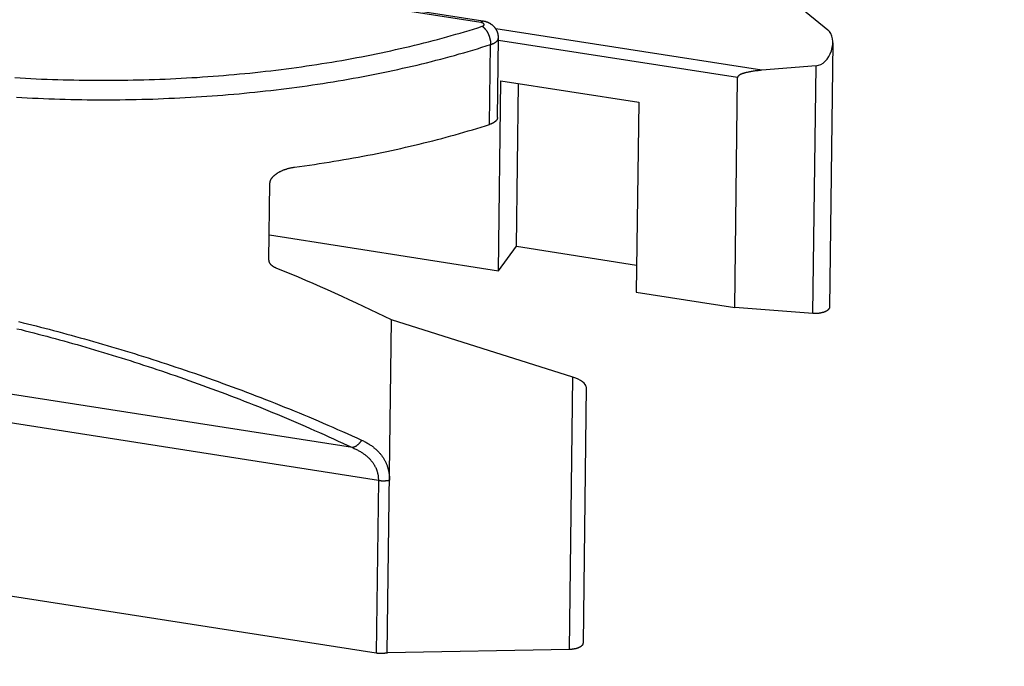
# Model space of a CAD drawing. Header units: inches. Extents: x 0 to 22, y 0 to 17.
# Tile 19 of 46: x 7.2 to 8.2, y 9.7 to 10.4. Entities that reach past the tile are written whole.
import ezdxf

# ---------------------------------------------------------------- set-up
doc = ezdxf.new("R2010")
doc.units = ezdxf.units.IN
doc.header["$LTSCALE"] = 1.21
doc.header["$MEASUREMENT"] = 0
doc.layers.get('0').update_dxf_attribs({"linetype": 'CONTINUOUS'})
doc.styles.get("Standard").update_dxf_attribs({"font": 'arial.ttf'})
doc.dimstyles.new('DIMSTYLE_1', dxfattribs={"dimtxt": 0.17, "dimasz": 0.2, "dimexe": 0.09, "dimexo": 0.07, "dimgap": 0.0425, "dimtad": 0, "dimtih": 1, "dimtoh": 1, "dimzin": 4, "dimdsep": 46, "dimtxsty": 'Standard', "dimblk": '_FILLED', "dimblk1": '_FILLED', "dimblk2": '_FILLED', "dimcen": 0.09, "dimadec": 3, "dimazin": 1, "dimtfac": 1, "dimtdec": 3, "dimtofl": 0, "dimtmove": 0, "dimatfit": 3, "dimldrblk": '_FILLED', "dimfxl": 0, "dimtolj": 1, "dimtzin": 4, "dimarcsym": 0})

# ---------------------------------------------------------------- blocks, each defined once
blk = doc.blocks.new('_FILLED')
at = {"color": 0, "linetype": 'ByBlock'}
blk.add_solid([(0, 0), (-1, 0.2), (-1, -0.2)], dxfattribs=at)
blk = doc.blocks.new('*D1')
at = {"color": 2, "linetype": 'Continuous'}
for p, q in [((20.9102, 11.4958), (20.8549, 11.6315)), ((21.0642, 11.1185), (20.9102, 11.4958)), ((20.9229, 11.4648), (11.4904, 7.6153)), ((1.2938, 3.4541), (10.7263, 7.3035)), ((1.2812, 3.4851), (1.2258, 3.6207)), ((1.4352, 3.1077), (1.2812, 3.4851))]:
    blk.add_line(p, q, dxfattribs=at)
at = {"color": 2, "linetype": 'Continuous', "xscale": 0.2, "yscale": 0.2, "zscale": 0.2}
for p, rotation in [((20.9229, 11.4648), 22.2006454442), ((1.2938, 3.4541), 202.2006454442)]:
    blk.add_blockref('_FILLED', p, dxfattribs=dict(at, rotation=rotation))
at = {"color": 2, "linetype": 'Continuous', "insert": (11.1084, 7.5444), "char_height": 0.17, "width": 0.594052, "attachment_point": 2, "line_spacing_factor": 0.9}
blk.add_mtext('37.00', dxfattribs=at)
blk = doc.blocks.new('*D2')
at = {"color": 2, "linetype": 'Continuous'}
for p, q in [((20.9184, 9.8257), (20.863, 9.9613)), ((21.0618, 9.4741), (20.9184, 9.8257)), ((20.9311, 9.7946), (11.4986, 5.9452)), ((1.302, 1.7839), (10.7345, 5.6333)), ((1.2893, 1.8149), (1.234, 1.9505)), ((1.4328, 1.4634), (1.2893, 1.8149))]:
    blk.add_line(p, q, dxfattribs=at)
at = {"color": 2, "linetype": 'Continuous', "xscale": 0.2, "yscale": 0.2, "zscale": 0.2}
for p, rotation in [((20.9311, 9.7946), 22.2006454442), ((1.302, 1.7839), 202.2006454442)]:
    blk.add_blockref('_FILLED', p, dxfattribs=dict(at, rotation=rotation))
at = {"color": 2, "linetype": 'Continuous', "insert": (11.1165, 5.8743), "char_height": 0.17, "width": 0.594052, "attachment_point": 2, "line_spacing_factor": 0.9}
blk.add_mtext('37.00', dxfattribs=at)

msp = doc.modelspace()

# ---------------------------------------------------------------- linework, layer by layer
at = {"color": 7, "linetype": 'Continuous'}
for p, q in [((7.8522, 10.4986), (7.9965, 10.3801)), ((7.6374, 10.3876), (7.442, 10.4181)), ((7.9284, 10.3381), (7.6528, 10.3812)), ((7.6546, 10.2891), (7.6557, 10.3718)), ((7.9032, 10.3305), (7.6556, 10.3691)), ((8.0018, 10.3665), (7.9983, 10.0929)), ((7.6465, 10.2821), (7.6475, 10.3648)), ((7.9845, 10.3428), (7.9284, 10.3381)), ((7.9812, 10.0864), (7.9845, 10.3428)), ((7.6557, 10.1306), (7.6582, 10.3273)), ((7.6582, 10.3273), (7.8008, 10.305)), ((7.9002, 10.0924), (7.9032, 10.3305)), ((7.6743, 10.156), (7.6764, 10.3244)), ((7.8008, 10.305), (7.7983, 10.1083)), ((7.4181, 10.1419), (7.4191, 10.2213)), ((7.4185, 10.1677), (7.6557, 10.1306)), ((7.6557, 10.1306), (7.6743, 10.156)), ((7.6743, 10.156), (7.7986, 10.1365)), ((7.7983, 10.1083), (7.9002, 10.0924)), ((7.9812, 10.0864), (7.9002, 10.0924)), ((7.5045, 9.9475), (6.6286, 10.0843)), ((7.5405, 9.7349), (7.5449, 10.0796)), ((7.7327, 10.0205), (7.5449, 10.0796)), ((7.5314, 9.9135), (6.6116, 10.0572)), ((7.7291, 9.7385), (7.7327, 10.0205)), ((7.7465, 10.0105), (7.7432, 9.745)), ((7.5314, 9.9135), (7.5291, 9.7346)), ((7.5291, 9.7346), (6.6094, 9.8783)), ((7.7291, 9.7385), (7.5405, 9.7349))]:
    msp.add_line(p, q, dxfattribs=at)
for points in [[(7.6395, 10.389), (7.4437, 10.4196)], [(7.6374, 10.3876), (7.6375, 10.3877), (7.6376, 10.3879), (7.6377, 10.388), (7.6378, 10.3881), (7.6379, 10.3882), (7.6379, 10.3883), (7.638, 10.3884), (7.6381, 10.3885), (7.6382, 10.3886), (7.6383, 10.3886), (7.6384, 10.3887), (7.6385, 10.3888), (7.6386, 10.3888), (7.6387, 10.3889), (7.6388, 10.3889), (7.6389, 10.3889), (7.639, 10.389), (7.6391, 10.389), (7.6391, 10.389), (7.6392, 10.389), (7.6393, 10.389), (7.6394, 10.389), (7.6395, 10.389), (7.6395, 10.389)], [(7.6388, 10.3837), (7.6389, 10.3837), (7.639, 10.3837), (7.6391, 10.3838), (7.6392, 10.3838), (7.6393, 10.3839), (7.6394, 10.3839), (7.6395, 10.3839), (7.6396, 10.384), (7.6397, 10.384), (7.6398, 10.3841), (7.6399, 10.3841), (7.6399, 10.3842), (7.64, 10.3842), (7.6401, 10.3843), (7.6402, 10.3843), (7.6402, 10.3844), (7.6403, 10.3844), (7.6403, 10.3845), (7.6404, 10.3846), (7.6405, 10.3846), (7.6405, 10.3847), (7.6405, 10.3847), (7.6406, 10.3848), (7.6406, 10.3848), (7.6407, 10.3849), (7.6407, 10.385), (7.6407, 10.385), (7.6408, 10.3851), (7.6408, 10.3851), (7.6408, 10.3852), (7.6408, 10.3853), (7.6408, 10.3853), (7.6408, 10.3854), (7.6408, 10.3854), (7.6408, 10.3855), (7.6408, 10.3856), (7.6408, 10.3856), (7.6408, 10.3857), (7.6408, 10.3857), (7.6408, 10.3858), (7.6407, 10.3859), (7.6407, 10.3859), (7.6407, 10.386), (7.6406, 10.386), (7.6406, 10.3861), (7.6406, 10.3862), (7.6405, 10.3862), (7.6405, 10.3863), (7.6404, 10.3863), (7.6404, 10.3864), (7.6403, 10.3865), (7.6402, 10.3865), (7.6402, 10.3866), (7.6401, 10.3866), (7.64, 10.3867), (7.64, 10.3867), (7.6399, 10.3868), (7.6398, 10.3868), (7.6397, 10.3869), (7.6396, 10.3869), (7.6395, 10.387), (7.6394, 10.387), (7.6393, 10.3871), (7.6392, 10.3871), (7.6391, 10.3871), (7.639, 10.3872), (7.6389, 10.3872), (7.6388, 10.3873), (7.6387, 10.3873), (7.6386, 10.3873), (7.6385, 10.3874), (7.6384, 10.3874), (7.6383, 10.3874), (7.6381, 10.3875), (7.638, 10.3875), (7.6379, 10.3875), (7.6378, 10.3875), (7.6376, 10.3876), (7.6375, 10.3876), (7.6374, 10.3876)], [(7.6557, 10.3718), (7.6557, 10.3722), (7.6556, 10.3725), (7.6556, 10.3728), (7.6556, 10.3732), (7.6556, 10.3735), (7.6556, 10.3739), (7.6555, 10.3742), (7.6555, 10.3745), (7.6554, 10.3749), (7.6553, 10.3752), (7.6553, 10.3756), (7.6552, 10.3759), (7.6551, 10.3762), (7.655, 10.3766), (7.6549, 10.3769), (7.6548, 10.3772), (7.6547, 10.3775), (7.6546, 10.3779), (7.6544, 10.3782), (7.6543, 10.3785), (7.6541, 10.3789), (7.654, 10.3792), (7.6538, 10.3795), (7.6536, 10.3798), (7.6535, 10.3801), (7.6533, 10.3804), (7.6531, 10.3807), (7.6529, 10.381), (7.6527, 10.3813), (7.6525, 10.3816), (7.6523, 10.3819), (7.652, 10.3822), (7.6518, 10.3825), (7.6516, 10.3828), (7.6513, 10.3831), (7.651, 10.3833), (7.6508, 10.3836), (7.6505, 10.3839), (7.6502, 10.3841), (7.65, 10.3844), (7.6497, 10.3846), (7.6494, 10.3849), (7.6491, 10.3851), (7.6488, 10.3853), (7.6485, 10.3855), (7.6482, 10.3857), (7.6479, 10.3859), (7.6476, 10.3861), (7.6473, 10.3863), (7.647, 10.3865), (7.6467, 10.3866), (7.6464, 10.3868), (7.6461, 10.3869), (7.6458, 10.3871), (7.6455, 10.3872), (7.6452, 10.3874), (7.6449, 10.3875), (7.6445, 10.3877), (7.6442, 10.3878), (7.6439, 10.3879), (7.6436, 10.388), (7.6432, 10.3881), (7.6429, 10.3882), (7.6425, 10.3884), (7.6422, 10.3885), (7.6418, 10.3885), (7.6415, 10.3886), (7.6411, 10.3887), (7.6407, 10.3888), (7.6403, 10.3889), (7.6399, 10.389), (7.6395, 10.389)], [(7.4728, 10.345), (7.478, 10.3458), (7.4832, 10.3467), (7.4884, 10.3475), (7.4936, 10.3484), (7.4987, 10.3493), (7.5038, 10.3503), (7.5089, 10.3512), (7.514, 10.3522), (7.5191, 10.3532), (7.5241, 10.3542), (7.5292, 10.3552), (7.5342, 10.3562), (7.5392, 10.3573), (7.5441, 10.3584), (7.5491, 10.3595), (7.554, 10.3606), (7.5589, 10.3617), (7.5638, 10.3629), (7.5687, 10.364), (7.5735, 10.3652), (7.5783, 10.3664), (7.5831, 10.3677), (7.5879, 10.3689), (7.5927, 10.3701), (7.5974, 10.3714), (7.6021, 10.3727), (7.6068, 10.374), (7.6114, 10.3754), (7.616, 10.3767), (7.6206, 10.3781), (7.6252, 10.3794), (7.6298, 10.3808), (7.6343, 10.3822), (7.6388, 10.3837)], [(7.6388, 10.3837), (7.639, 10.3836), (7.6392, 10.3834), (7.6393, 10.3833), (7.6395, 10.3832), (7.6397, 10.383), (7.6399, 10.3829), (7.6401, 10.3827), (7.6403, 10.3826), (7.6404, 10.3824), (7.6406, 10.3823), (7.6408, 10.3821), (7.641, 10.3819), (7.6412, 10.3817), (7.6413, 10.3815), (7.6415, 10.3814), (7.6417, 10.3812), (7.6418, 10.381), (7.642, 10.3808), (7.6422, 10.3805), (7.6424, 10.3803), (7.6425, 10.3801), (7.6427, 10.3799), (7.6429, 10.3797), (7.643, 10.3794), (7.6432, 10.3792), (7.6433, 10.379), (7.6435, 10.3787), (7.6436, 10.3785), (7.6438, 10.3782), (7.6439, 10.378), (7.6441, 10.3777), (7.6442, 10.3775), (7.6444, 10.3772), (7.6445, 10.3769), (7.6446, 10.3767), (7.6448, 10.3764), (7.6449, 10.3761), (7.645, 10.3759), (7.6452, 10.3756), (7.6453, 10.3753), (7.6454, 10.375), (7.6455, 10.3747), (7.6456, 10.3744), (7.6458, 10.3742), (7.6459, 10.3739), (7.646, 10.3736), (7.6461, 10.3733), (7.6462, 10.373), (7.6463, 10.3727), (7.6464, 10.3724), (7.6465, 10.3721), (7.6465, 10.3718), (7.6466, 10.3715), (7.6467, 10.3712), (7.6468, 10.3709), (7.6468, 10.3706), (7.6469, 10.3703), (7.647, 10.37), (7.647, 10.3697), (7.6471, 10.3694), (7.6472, 10.3691), (7.6472, 10.3688), (7.6473, 10.3685), (7.6473, 10.3682), (7.6473, 10.3679), (7.6474, 10.3676), (7.6474, 10.3673), (7.6474, 10.367), (7.6475, 10.3668), (7.6475, 10.3665), (7.6475, 10.3662), (7.6475, 10.3659), (7.6475, 10.3656), (7.6475, 10.3653), (7.6475, 10.365), (7.6475, 10.3648)], [(7.6475, 10.3648), (7.6478, 10.3649), (7.6481, 10.365), (7.6485, 10.3651), (7.6488, 10.3652), (7.649, 10.3653), (7.6493, 10.3654), (7.6496, 10.3655), (7.6499, 10.3657), (7.6502, 10.3658), (7.6504, 10.3659), (7.6507, 10.366), (7.6509, 10.3662), (7.6512, 10.3663), (7.6514, 10.3664), (7.6517, 10.3666), (7.6519, 10.3667), (7.6521, 10.3668), (7.6523, 10.367), (7.6526, 10.3671), (7.6528, 10.3673), (7.653, 10.3674), (7.6532, 10.3676), (7.6533, 10.3677), (7.6535, 10.3679), (7.6537, 10.368), (7.6539, 10.3682), (7.654, 10.3684), (7.6542, 10.3685), (7.6543, 10.3687), (7.6545, 10.3688), (7.6546, 10.369), (7.6547, 10.3692), (7.6548, 10.3693), (7.6549, 10.3695), (7.655, 10.3697), (7.6551, 10.3698), (7.6552, 10.37), (7.6553, 10.3702), (7.6554, 10.3704), (7.6554, 10.3705), (7.6555, 10.3707), (7.6555, 10.3709), (7.6556, 10.371), (7.6556, 10.3712), (7.6556, 10.3714), (7.6556, 10.3716), (7.6557, 10.3717), (7.6557, 10.3718)], [(7.2526, 10.3076), (7.2582, 10.3077), (7.2639, 10.3077), (7.2695, 10.3078), (7.2752, 10.3079), (7.2808, 10.308), (7.2865, 10.3081), (7.2921, 10.3083), (7.2978, 10.3084), (7.3034, 10.3086), (7.309, 10.3088), (7.3146, 10.3091), (7.3202, 10.3093), (7.3259, 10.3096), (7.3315, 10.3099), (7.3371, 10.3102), (7.3426, 10.3105), (7.3482, 10.3109), (7.3538, 10.3113), (7.3594, 10.3117), (7.3649, 10.3121), (7.3705, 10.3125), (7.376, 10.313), (7.3816, 10.3135), (7.3871, 10.3139), (7.3926, 10.3145), (7.3981, 10.315), (7.4036, 10.3156), (7.4091, 10.3161), (7.4145, 10.3167), (7.42, 10.3173), (7.4254, 10.318), (7.4309, 10.3186), (7.4363, 10.3193), (7.4417, 10.32), (7.4471, 10.3207), (7.4524, 10.3215), (7.4578, 10.3222), (7.4631, 10.323), (7.4685, 10.3238), (7.4738, 10.3246), (7.4791, 10.3254), (7.4844, 10.3263), (7.4897, 10.3271), (7.4949, 10.328), (7.5001, 10.3289), (7.5054, 10.3299), (7.5106, 10.3308), (7.5157, 10.3318), (7.5209, 10.3328), (7.526, 10.3338), (7.5312, 10.3348), (7.5363, 10.3358), (7.5414, 10.3369), (7.5464, 10.338), (7.5515, 10.3391), (7.5565, 10.3402), (7.5615, 10.3413), (7.5665, 10.3425), (7.5714, 10.3436), (7.5764, 10.3448), (7.5813, 10.346), (7.5862, 10.3472), (7.591, 10.3485), (7.5959, 10.3498), (7.6007, 10.351), (7.6055, 10.3523), (7.6103, 10.3536), (7.615, 10.355), (7.6197, 10.3563), (7.6244, 10.3577), (7.6291, 10.3591), (7.6338, 10.3605), (7.6384, 10.3619), (7.643, 10.3633), (7.6475, 10.3648)], [(7.1551, 10.3306), (7.1606, 10.3303), (7.1662, 10.3299), (7.1717, 10.3297), (7.1773, 10.3294), (7.1828, 10.3291), (7.1884, 10.3289), (7.1939, 10.3287), (7.1995, 10.3285), (7.2051, 10.3284), (7.2106, 10.3282), (7.2162, 10.3281), (7.2218, 10.328), (7.2274, 10.3279), (7.2329, 10.3278), (7.2385, 10.3278), (7.2441, 10.3278), (7.2496, 10.3278), (7.2552, 10.3278), (7.2608, 10.3278), (7.2663, 10.3279), (7.2719, 10.328), (7.2775, 10.3281), (7.283, 10.3282), (7.2886, 10.3283), (7.2941, 10.3285), (7.2997, 10.3287), (7.3052, 10.3289), (7.3108, 10.3291), (7.3163, 10.3293), (7.3218, 10.3296), (7.3273, 10.3299), (7.3329, 10.3302), (7.3384, 10.3305), (7.3439, 10.3308), (7.3494, 10.3312), (7.3548, 10.3316), (7.3603, 10.332), (7.3658, 10.3324), (7.3712, 10.3328), (7.3767, 10.3333), (7.3821, 10.3338), (7.3876, 10.3343), (7.393, 10.3348), (7.3984, 10.3353), (7.4038, 10.3359), (7.4092, 10.3365), (7.4146, 10.3371), (7.4199, 10.3377), (7.4253, 10.3383), (7.4306, 10.339), (7.436, 10.3397), (7.4413, 10.3404), (7.4466, 10.3411), (7.4518, 10.3418), (7.4571, 10.3426), (7.4624, 10.3434), (7.4676, 10.3442), (7.4728, 10.345)], [(7.9284, 10.3381), (7.9268, 10.338), (7.9253, 10.3378), (7.924, 10.3377), (7.9227, 10.3375), (7.9215, 10.3374), (7.9203, 10.3373), (7.9193, 10.3371), (7.9183, 10.3369), (7.9173, 10.3368), (7.9164, 10.3366), (7.9155, 10.3365), (7.9147, 10.3363), (7.914, 10.3362), (7.9132, 10.336), (7.9125, 10.3359), (7.9119, 10.3357), (7.9113, 10.3356), (7.9107, 10.3354), (7.9102, 10.3352), (7.9097, 10.3351), (7.9092, 10.3349), (7.9087, 10.3348), (7.9083, 10.3347), (7.908, 10.3345), (7.9076, 10.3344), (7.9073, 10.3342), (7.907, 10.3341), (7.9067, 10.334), (7.9064, 10.3338), (7.9061, 10.3337), (7.9059, 10.3336), (7.9057, 10.3335), (7.9055, 10.3334), (7.9053, 10.3332), (7.9051, 10.3331), (7.9049, 10.333), (7.9048, 10.3329), (7.9046, 10.3328), (7.9045, 10.3327), (7.9044, 10.3326), (7.9043, 10.3325), (7.9042, 10.3324), (7.9041, 10.3323), (7.904, 10.3322), (7.9039, 10.3321), (7.9038, 10.332), (7.9038, 10.332), (7.9037, 10.3319), (7.9036, 10.3318), (7.9036, 10.3317), (7.9035, 10.3316), (7.9035, 10.3315), (7.9034, 10.3315), (7.9034, 10.3314), (7.9034, 10.3313), (7.9033, 10.3312), (7.9033, 10.3311), (7.9033, 10.3311), (7.9033, 10.331), (7.9032, 10.3309), (7.9032, 10.3308), (7.9032, 10.3308), (7.9032, 10.3307), (7.9032, 10.3306), (7.9032, 10.3305), (7.9032, 10.3305)], [(7.1566, 10.3103), (7.1622, 10.31), (7.1678, 10.3097), (7.1735, 10.3094), (7.1791, 10.3092), (7.1847, 10.3089), (7.1904, 10.3087), (7.196, 10.3085), (7.2017, 10.3083), (7.2073, 10.3082), (7.213, 10.308), (7.2186, 10.3079), (7.2243, 10.3078), (7.23, 10.3077), (7.2356, 10.3077), (7.2413, 10.3077), (7.2469, 10.3076), (7.2526, 10.3076)], [(7.6546, 10.2891), (7.6546, 10.289), (7.6546, 10.2889), (7.6546, 10.2887), (7.6545, 10.2885), (7.6545, 10.2883), (7.6545, 10.2882), (7.6544, 10.288), (7.6544, 10.2878), (7.6543, 10.2877), (7.6542, 10.2875), (7.6542, 10.2873), (7.6541, 10.2871), (7.654, 10.287), (7.6539, 10.2868), (7.6538, 10.2866), (7.6537, 10.2865), (7.6535, 10.2863), (7.6534, 10.2861), (7.6533, 10.286), (7.6531, 10.2858), (7.653, 10.2857), (7.6528, 10.2855), (7.6526, 10.2853), (7.6525, 10.2852), (7.6523, 10.285), (7.6521, 10.2849), (7.6519, 10.2847), (7.6517, 10.2846), (7.6515, 10.2844), (7.6513, 10.2843), (7.6511, 10.2841), (7.6509, 10.284), (7.6506, 10.2839), (7.6504, 10.2837), (7.6501, 10.2836), (7.6499, 10.2835), (7.6496, 10.2833), (7.6494, 10.2832), (7.6491, 10.2831), (7.6488, 10.283), (7.6486, 10.2828), (7.6483, 10.2827), (7.648, 10.2826), (7.6477, 10.2825), (7.6474, 10.2824), (7.6471, 10.2823), (7.6468, 10.2822), (7.6465, 10.2821)], [(7.4445, 10.2378), (7.4497, 10.2385), (7.4548, 10.2392), (7.46, 10.24), (7.4651, 10.2407), (7.4702, 10.2415), (7.4753, 10.2423), (7.4803, 10.2431), (7.4854, 10.2439), (7.4905, 10.2448), (7.4955, 10.2456), (7.5005, 10.2465), (7.5055, 10.2474), (7.5105, 10.2483), (7.5154, 10.2492), (7.5204, 10.2502), (7.5253, 10.2511), (7.5302, 10.2521), (7.5351, 10.2531), (7.54, 10.2541), (7.5449, 10.2552), (7.5497, 10.2562), (7.5545, 10.2573), (7.5593, 10.2584), (7.5641, 10.2595), (7.5689, 10.2606), (7.5736, 10.2617), (7.5783, 10.2629), (7.583, 10.264), (7.5877, 10.2652), (7.5924, 10.2664), (7.597, 10.2676), (7.6016, 10.2689), (7.6062, 10.2701), (7.6108, 10.2714), (7.6153, 10.2727), (7.6198, 10.274), (7.6243, 10.2753), (7.6288, 10.2766), (7.6333, 10.2779), (7.6377, 10.2793), (7.6421, 10.2807), (7.6465, 10.2821)], [(7.4191, 10.2213), (7.4191, 10.2215), (7.4192, 10.2216), (7.4192, 10.2218), (7.4192, 10.222), (7.4192, 10.2222), (7.4192, 10.2224), (7.4193, 10.2226), (7.4193, 10.2227), (7.4194, 10.2229), (7.4194, 10.2231), (7.4195, 10.2233), (7.4195, 10.2235), (7.4196, 10.2237), (7.4196, 10.2239), (7.4197, 10.2241), (7.4198, 10.2243), (7.4199, 10.2245), (7.42, 10.2247), (7.4201, 10.2249), (7.4202, 10.2251), (7.4203, 10.2253), (7.4204, 10.2255), (7.4205, 10.2257), (7.4207, 10.2259), (7.4208, 10.2261), (7.4209, 10.2263), (7.4211, 10.2265), (7.4213, 10.2267), (7.4214, 10.227), (7.4216, 10.2272), (7.4218, 10.2274), (7.422, 10.2276), (7.4222, 10.2278), (7.4224, 10.2281), (7.4226, 10.2283), (7.4229, 10.2285), (7.4231, 10.2288), (7.4234, 10.229), (7.4236, 10.2293), (7.4239, 10.2295), (7.4242, 10.2297), (7.4245, 10.23), (7.4248, 10.2302), (7.4251, 10.2305), (7.4254, 10.2307), (7.4258, 10.231), (7.4262, 10.2312), (7.4265, 10.2315), (7.4269, 10.2317), (7.4273, 10.232), (7.4277, 10.2322), (7.4282, 10.2325), (7.4286, 10.2327), (7.429, 10.233), (7.4295, 10.2332), (7.43, 10.2334), (7.4305, 10.2337), (7.431, 10.2339), (7.4315, 10.2342), (7.432, 10.2344), (7.4326, 10.2346), (7.4331, 10.2349), (7.4337, 10.2351), (7.4343, 10.2353), (7.4349, 10.2355), (7.4355, 10.2357), (7.4361, 10.2359), (7.4367, 10.2361), (7.4373, 10.2363), (7.438, 10.2365), (7.4386, 10.2367), (7.4393, 10.2368), (7.4399, 10.237), (7.4406, 10.2371), (7.4412, 10.2373), (7.4419, 10.2374), (7.4425, 10.2375), (7.4432, 10.2376), (7.4439, 10.2377), (7.4445, 10.2378)], [(7.4256, 10.1333), (7.4252, 10.1335), (7.4248, 10.1336), (7.4245, 10.1338), (7.4241, 10.134), (7.4238, 10.1341), (7.4235, 10.1343), (7.4232, 10.1345), (7.4229, 10.1347), (7.4226, 10.1348), (7.4223, 10.135), (7.4221, 10.1352), (7.4218, 10.1354), (7.4216, 10.1356), (7.4213, 10.1357), (7.4211, 10.1359), (7.4209, 10.1361), (7.4207, 10.1363), (7.4205, 10.1365), (7.4204, 10.1367), (7.4202, 10.1368), (7.42, 10.137), (7.4199, 10.1372), (7.4197, 10.1374), (7.4196, 10.1376), (7.4195, 10.1378), (7.4193, 10.1379), (7.4192, 10.1381), (7.4191, 10.1383), (7.419, 10.1385), (7.4189, 10.1387), (7.4188, 10.1388), (7.4187, 10.139), (7.4187, 10.1392), (7.4186, 10.1394), (7.4185, 10.1396), (7.4185, 10.1397), (7.4184, 10.1399), (7.4184, 10.1401), (7.4183, 10.1403), (7.4183, 10.1405), (7.4182, 10.1406), (7.4182, 10.1408), (7.4182, 10.141), (7.4182, 10.1412), (7.4181, 10.1414), (7.4181, 10.1415), (7.4181, 10.1417), (7.4181, 10.1419)], [(7.9983, 10.0929), (7.9983, 10.0928), (7.9983, 10.0927), (7.9983, 10.0925), (7.9983, 10.0924), (7.9982, 10.0922), (7.9982, 10.0921), (7.9982, 10.092), (7.9981, 10.0918), (7.998, 10.0917), (7.998, 10.0915), (7.9979, 10.0914), (7.9978, 10.0913), (7.9978, 10.0911), (7.9977, 10.091), (7.9976, 10.0909), (7.9975, 10.0907), (7.9974, 10.0906), (7.9973, 10.0905), (7.9971, 10.0903), (7.997, 10.0902), (7.9969, 10.0901), (7.9967, 10.0899), (7.9966, 10.0898), (7.9964, 10.0897), (7.9963, 10.0896), (7.9961, 10.0895), (7.996, 10.0893), (7.9958, 10.0892), (7.9956, 10.0891), (7.9954, 10.089), (7.9952, 10.0889), (7.995, 10.0888), (7.9948, 10.0887), (7.9946, 10.0886), (7.9944, 10.0884), (7.9942, 10.0883), (7.994, 10.0882), (7.9938, 10.0881), (7.9935, 10.0881), (7.9933, 10.088), (7.9931, 10.0879), (7.9928, 10.0878), (7.9926, 10.0877), (7.9923, 10.0876), (7.9921, 10.0875), (7.9918, 10.0874), (7.9915, 10.0874), (7.9913, 10.0873), (7.991, 10.0872), (7.9907, 10.0872), (7.9904, 10.0871), (7.9902, 10.087), (7.9899, 10.087), (7.9896, 10.0869), (7.9893, 10.0869), (7.989, 10.0868), (7.9887, 10.0867), (7.9884, 10.0867), (7.9881, 10.0867), (7.9878, 10.0866), (7.9875, 10.0866), (7.9872, 10.0865), (7.9869, 10.0865), (7.9866, 10.0865), (7.9863, 10.0865), (7.986, 10.0864), (7.9856, 10.0864), (7.9853, 10.0864), (7.985, 10.0864), (7.9847, 10.0864), (7.9844, 10.0864), (7.9841, 10.0864), (7.9837, 10.0864), (7.9834, 10.0864), (7.9831, 10.0864), (7.9828, 10.0864), (7.9825, 10.0864), (7.9821, 10.0864), (7.9818, 10.0864), (7.9815, 10.0864), (7.9812, 10.0864)], [(7.1571, 10.0706), (7.1615, 10.0696), (7.1659, 10.0684), (7.1703, 10.0673), (7.1747, 10.0662), (7.1791, 10.065), (7.1835, 10.0639), (7.188, 10.0627), (7.1924, 10.0615), (7.1969, 10.0603), (7.2014, 10.0591), (7.2059, 10.0579), (7.2103, 10.0566), (7.2149, 10.0553), (7.2194, 10.0541), (7.2239, 10.0528), (7.2284, 10.0515), (7.233, 10.0501), (7.2375, 10.0488), (7.2421, 10.0474), (7.2467, 10.0461), (7.2512, 10.0447), (7.2558, 10.0433), (7.2604, 10.0419), (7.265, 10.0404), (7.2696, 10.039), (7.2743, 10.0375), (7.2789, 10.036), (7.2836, 10.0346), (7.2882, 10.033), (7.2929, 10.0315), (7.2975, 10.03), (7.3022, 10.0284), (7.3069, 10.0268), (7.3116, 10.0252), (7.3163, 10.0236), (7.321, 10.022), (7.3257, 10.0204), (7.3305, 10.0187), (7.3352, 10.017), (7.34, 10.0154), (7.3447, 10.0136), (7.3495, 10.0119), (7.3542, 10.0102), (7.359, 10.0084), (7.3638, 10.0066), (7.3686, 10.0049), (7.3734, 10.003), (7.3782, 10.0012), (7.383, 9.9994), (7.3878, 9.9975), (7.3926, 9.9956), (7.3974, 9.9937), (7.4023, 9.9918), (7.4071, 9.9899), (7.412, 9.9879), (7.4168, 9.986), (7.4216, 9.984), (7.4265, 9.982), (7.4314, 9.98), (7.4362, 9.9779), (7.4411, 9.9759), (7.446, 9.9738), (7.4508, 9.9717), (7.4557, 9.9696), (7.4606, 9.9674), (7.4654, 9.9653), (7.4703, 9.9631), (7.4752, 9.961), (7.4801, 9.9588), (7.485, 9.9565), (7.4898, 9.9543), (7.4947, 9.952), (7.4996, 9.9498), (7.5045, 9.9475)], [(7.159, 10.0779), (7.1635, 10.0768), (7.168, 10.0757), (7.1725, 10.0746), (7.177, 10.0735), (7.1815, 10.0723), (7.186, 10.0712), (7.1906, 10.07), (7.1951, 10.0688), (7.1997, 10.0676), (7.2043, 10.0663), (7.2088, 10.0651), (7.2134, 10.0639), (7.218, 10.0626), (7.2226, 10.0613), (7.2273, 10.06), (7.2319, 10.0587), (7.2365, 10.0574), (7.2412, 10.056), (7.2459, 10.0547), (7.2505, 10.0533), (7.2552, 10.0519), (7.2599, 10.0505), (7.2646, 10.0491), (7.2693, 10.0477), (7.274, 10.0462), (7.2788, 10.0448), (7.2835, 10.0433), (7.2882, 10.0418), (7.293, 10.0403), (7.2978, 10.0388), (7.3025, 10.0372), (7.3073, 10.0357), (7.3121, 10.0341), (7.3169, 10.0325), (7.3217, 10.0309), (7.3265, 10.0293), (7.3314, 10.0277), (7.3362, 10.026), (7.341, 10.0244), (7.3459, 10.0227), (7.3507, 10.021), (7.3556, 10.0193), (7.3605, 10.0175), (7.3654, 10.0158), (7.3702, 10.014), (7.3751, 10.0122), (7.38, 10.0104), (7.385, 10.0086), (7.3899, 10.0068), (7.3948, 10.0049), (7.3997, 10.003), (7.4046, 10.0012), (7.4096, 9.9993), (7.4145, 9.9973), (7.4195, 9.9954), (7.4244, 9.9934), (7.4294, 9.9915), (7.4343, 9.9895), (7.4393, 9.9875), (7.4443, 9.9854), (7.4492, 9.9834), (7.4542, 9.9813), (7.4592, 9.9793), (7.4642, 9.9772), (7.4692, 9.9751), (7.4741, 9.9729), (7.4791, 9.9708), (7.4841, 9.9686), (7.4891, 9.9664), (7.4941, 9.9642), (7.4991, 9.962), (7.5041, 9.9598), (7.509, 9.9575), (7.514, 9.9552)], [(7.514, 9.9552), (7.5139, 9.955), (7.5137, 9.9547), (7.5135, 9.9545), (7.5134, 9.9542), (7.5132, 9.9539), (7.513, 9.9537), (7.5128, 9.9534), (7.5126, 9.9532), (7.5124, 9.953), (7.5123, 9.9527), (7.5121, 9.9525), (7.5119, 9.9523), (7.5117, 9.952), (7.5115, 9.9518), (7.5113, 9.9516), (7.5111, 9.9514), (7.5109, 9.9512), (7.5107, 9.951), (7.5105, 9.9508), (7.5103, 9.9506), (7.5101, 9.9504), (7.5099, 9.9502), (7.5097, 9.9501), (7.5095, 9.9499), (7.5092, 9.9497), (7.509, 9.9496), (7.5088, 9.9494), (7.5086, 9.9493), (7.5084, 9.9491), (7.5082, 9.949), (7.508, 9.9488), (7.5078, 9.9487), (7.5076, 9.9486), (7.5074, 9.9485), (7.5071, 9.9484), (7.5069, 9.9483), (7.5067, 9.9482), (7.5065, 9.9481), (7.5063, 9.948), (7.5061, 9.9479), (7.5059, 9.9478), (7.5057, 9.9478), (7.5055, 9.9477), (7.5053, 9.9476), (7.5051, 9.9476), (7.5049, 9.9475), (7.5047, 9.9475), (7.5045, 9.9475)], [(7.5045, 9.9475), (7.5054, 9.9471), (7.5063, 9.9467), (7.5071, 9.9463), (7.508, 9.9459), (7.5088, 9.9455), (7.5096, 9.9451), (7.5104, 9.9446), (7.5112, 9.9442), (7.5119, 9.9438), (7.5127, 9.9433), (7.5134, 9.9429), (7.5141, 9.9425), (7.5148, 9.942), (7.5154, 9.9416), (7.5161, 9.9411), (7.5167, 9.9407), (7.5173, 9.9402), (7.5179, 9.9397), (7.5185, 9.9393), (7.5191, 9.9388), (7.5197, 9.9383), (7.5202, 9.9378), (7.5207, 9.9373), (7.5212, 9.9369), (7.5217, 9.9364), (7.5222, 9.9359), (7.5227, 9.9354), (7.5231, 9.9349), (7.5236, 9.9344), (7.524, 9.9339), (7.5244, 9.9334), (7.5248, 9.9329), (7.5252, 9.9324), (7.5256, 9.9319), (7.5259, 9.9313), (7.5263, 9.9308), (7.5266, 9.9303), (7.5269, 9.9298), (7.5273, 9.9293), (7.5275, 9.9287), (7.5278, 9.9282), (7.5281, 9.9277), (7.5284, 9.9272), (7.5286, 9.9266), (7.5289, 9.9261), (7.5291, 9.9256), (7.5293, 9.925), (7.5295, 9.9245), (7.5297, 9.924), (7.5299, 9.9234), (7.5301, 9.9229), (7.5302, 9.9223), (7.5304, 9.9218), (7.5305, 9.9213), (7.5306, 9.9207), (7.5307, 9.9202), (7.5309, 9.9196), (7.531, 9.9191), (7.531, 9.9185), (7.5311, 9.918), (7.5312, 9.9174), (7.5312, 9.9169), (7.5313, 9.9163), (7.5313, 9.9158), (7.5314, 9.9152), (7.5314, 9.9147), (7.5314, 9.9141), (7.5314, 9.9135)], [(7.514, 9.9552), (7.515, 9.9548), (7.5159, 9.9544), (7.5168, 9.9539), (7.5177, 9.9534), (7.5185, 9.953), (7.5194, 9.9525), (7.5202, 9.952), (7.521, 9.9515), (7.5218, 9.951), (7.5226, 9.9505), (7.5233, 9.95), (7.5241, 9.9495), (7.5248, 9.949), (7.5255, 9.9485), (7.5262, 9.948), (7.5268, 9.9474), (7.5275, 9.9469), (7.5281, 9.9463), (7.5287, 9.9458), (7.5293, 9.9452), (7.5299, 9.9447), (7.5305, 9.9441), (7.5311, 9.9436), (7.5316, 9.943), (7.5321, 9.9424), (7.5326, 9.9418), (7.5331, 9.9413), (7.5336, 9.9407), (7.5341, 9.9401), (7.5345, 9.9395), (7.535, 9.9389), (7.5354, 9.9383), (7.5358, 9.9377), (7.5362, 9.9371), (7.5366, 9.9365), (7.537, 9.9359), (7.5374, 9.9353), (7.5377, 9.9346), (7.538, 9.934), (7.5384, 9.9334), (7.5387, 9.9328), (7.539, 9.9322), (7.5393, 9.9315), (7.5395, 9.9309), (7.5398, 9.9303), (7.5401, 9.9296), (7.5403, 9.929), (7.5405, 9.9283), (7.5407, 9.9277), (7.5409, 9.9271), (7.5411, 9.9264), (7.5413, 9.9258), (7.5415, 9.9251), (7.5416, 9.9245), (7.5418, 9.9238), (7.5419, 9.9232), (7.5421, 9.9225), (7.5422, 9.9219), (7.5423, 9.9212), (7.5424, 9.9205), (7.5425, 9.9199), (7.5426, 9.9192), (7.5426, 9.9185), (7.5427, 9.9179), (7.5427, 9.9172), (7.5428, 9.9165), (7.5428, 9.9158), (7.5428, 9.9152), (7.5428, 9.9145), (7.5428, 9.9138)], [(7.5314, 9.9135), (7.5317, 9.9135), (7.532, 9.9135), (7.5323, 9.9134), (7.5326, 9.9134), (7.5329, 9.9133), (7.5332, 9.9133), (7.5335, 9.9133), (7.5338, 9.9133), (7.5341, 9.9132), (7.5344, 9.9132), (7.5347, 9.9132), (7.535, 9.9132), (7.5353, 9.9132), (7.5356, 9.9132), (7.5359, 9.9132), (7.5363, 9.9132), (7.5366, 9.9132), (7.5369, 9.9132), (7.5372, 9.9132), (7.5375, 9.9132), (7.5378, 9.9132), (7.5381, 9.9132), (7.5384, 9.9132), (7.5387, 9.9132), (7.539, 9.9133), (7.5393, 9.9133), (7.5396, 9.9133), (7.5399, 9.9134), (7.5402, 9.9134), (7.5405, 9.9134), (7.5408, 9.9135), (7.5411, 9.9135), (7.5414, 9.9136), (7.5417, 9.9136), (7.542, 9.9137), (7.5422, 9.9137), (7.5425, 9.9138), (7.5428, 9.9138)], [(7.7432, 9.745), (7.7432, 9.7449), (7.7431, 9.7448), (7.7431, 9.7446), (7.7431, 9.7445), (7.7431, 9.7443), (7.743, 9.7442), (7.743, 9.7441), (7.7429, 9.7439), (7.7429, 9.7438), (7.7428, 9.7436), (7.7428, 9.7435), (7.7427, 9.7434), (7.7426, 9.7432), (7.7425, 9.7431), (7.7424, 9.743), (7.7423, 9.7428), (7.7422, 9.7427), (7.7421, 9.7426), (7.742, 9.7424), (7.7418, 9.7423), (7.7417, 9.7422), (7.7416, 9.7421), (7.7414, 9.7419), (7.7413, 9.7418), (7.7411, 9.7417), (7.7409, 9.7416), (7.7408, 9.7414), (7.7406, 9.7413), (7.7404, 9.7412), (7.7402, 9.7411), (7.74, 9.741), (7.7398, 9.7409), (7.7396, 9.7408), (7.7394, 9.7407), (7.7392, 9.7406), (7.739, 9.7405), (7.7388, 9.7404), (7.7385, 9.7403), (7.7383, 9.7402), (7.7381, 9.7401), (7.7378, 9.74), (7.7376, 9.7399), (7.7373, 9.7398), (7.7371, 9.7397), (7.7368, 9.7396), (7.7366, 9.7396), (7.7363, 9.7395), (7.736, 9.7394), (7.7358, 9.7393), (7.7355, 9.7393), (7.7352, 9.7392), (7.7349, 9.7391), (7.7346, 9.7391), (7.7344, 9.739), (7.7341, 9.739), (7.7338, 9.7389), (7.7335, 9.7389), (7.7332, 9.7388), (7.7329, 9.7388), (7.7326, 9.7387), (7.7323, 9.7387), (7.732, 9.7387), (7.7317, 9.7386), (7.7313, 9.7386), (7.731, 9.7386), (7.7307, 9.7386), (7.7304, 9.7385), (7.7301, 9.7385), (7.7298, 9.7385), (7.7295, 9.7385), (7.7291, 9.7385)], [(7.5405, 9.7349), (7.5403, 9.7348), (7.54, 9.7348), (7.5397, 9.7347), (7.5394, 9.7347), (7.5391, 9.7346), (7.5388, 9.7346), (7.5385, 9.7345), (7.5382, 9.7345), (7.5379, 9.7345), (7.5377, 9.7344), (7.5374, 9.7344), (7.537, 9.7344), (7.5367, 9.7343), (7.5364, 9.7343), (7.5361, 9.7343), (7.5358, 9.7343), (7.5355, 9.7343), (7.5352, 9.7342), (7.5349, 9.7342), (7.5346, 9.7342), (7.5343, 9.7342), (7.534, 9.7342), (7.5337, 9.7342), (7.5334, 9.7342), (7.5331, 9.7342), (7.5327, 9.7343), (7.5324, 9.7343), (7.5321, 9.7343), (7.5318, 9.7343), (7.5315, 9.7343), (7.5312, 9.7344), (7.5309, 9.7344), (7.5306, 9.7344), (7.5303, 9.7344), (7.53, 9.7345), (7.5297, 9.7345), (7.5294, 9.7346), (7.5291, 9.7346)]]:
    msp.add_lwpolyline(points, dxfattribs=at)
for centre, major_axis, ratio, start_param, end_param in [((7.9867, 10.3626), (0.0065, 0.0193), 0.702383, -2.848648, -0.262142), ((7.223, 9.9195), (0.6922, -0.2315), 0.371309, 1.214674, 1.399708), ((7.7316, 10.0147), (0.0148, -0.005), 0.371309, 0.118379, 1.618212)]:
    msp.add_ellipse(centre, major_axis=major_axis, ratio=ratio, start_param=start_param, end_param=end_param, dxfattribs=at)

# ---------------------------------------------------------------- dimensions: what is measured, and where the dimension line sits
at = {"color": 2, "linetype": 'Continuous'}
for base, p1, p2, picture, middle in [((20.9229, 11.4648), (1.4616, 3.0429), (21.0907, 11.0536), '*D1', (11.108, 7.4585)), ((20.9311, 9.7946), (1.4593, 1.3986), (21.0883, 9.4093), '*D2', (11.1162, 5.7883))]:
    dim = msp.add_linear_dim(base=base, p1=p1, p2=p2, angle=22.2006, text='37.00', dimstyle='DIMSTYLE_1', dxfattribs=at)
    dim.commit()
    dim.dimension.update_dxf_attribs({"geometry": picture, "text_midpoint": middle, "dimtype": 160})

doc.saveas('drawing.dxf')
